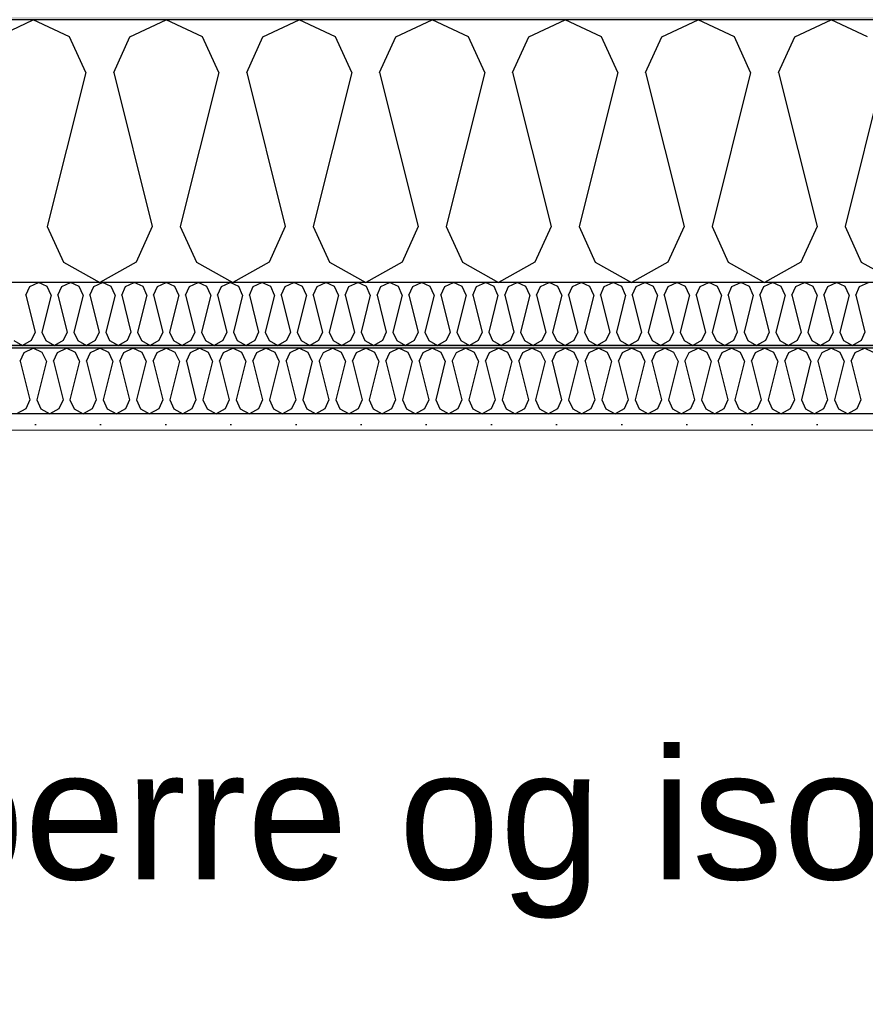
# Model space of a CAD drawing. Header units: millimetres. Extents: x -8544 to 51179, y -2070 to 13050.
# Tile 37 of 168: x -1337 to -688, y 9990 to 10746. Entities that reach past the tile are written whole.
import ezdxf

# ---------------------------------------------------------------- set-up
doc = ezdxf.new("R2010")
doc.units = ezdxf.units.MM
doc.header["$LTSCALE"] = 0.5
doc.header["$MEASUREMENT"] = 0
doc.linetypes.add('PLINE', pattern=[0])
doc.layers.add('236- Innvendig kledning og overflate(Nye konstruksjoner)', color=7, linetype='Continuous', lineweight=0)
for name, color, linetype in [('256- Faste himlinger og overflatebehandling (Skravur)(Nye konstruksjoner)', 7, 'Continuous'), ('256- Faste himlinger og overflatebehandling(Nye konstruksjoner)', 7, 'Continuous'), ('261- Primærkonstruksjon (tak)', 7, 'Continuous'), ('261- Primærkonstruksjon (tak) (Skravur)', 7, 'Continuous'), ('262- Taktekking (Skravur)(Nye konstruksjoner)', 7, 'Continuous'), ('832- Tekst bygning(Nye konstruksjoner)', 7, 'Continuous')]:
    doc.layers.add(name, color=color, linetype=linetype)
doc.styles.add('GENERATED_STYLE_2', font='arial.ttf')
doc.dimstyles.new('GENERATED_STYLE__2', dxfattribs={"dimtxt": 0.18, "dimasz": 182.4, "dimexe": 0.18, "dimexo": 0.0625, "dimgap": 0, "dimtad": 0, "dimtih": 1, "dimtoh": 1, "dimdec": 4, "dimzin": 0, "dimdsep": 46, "dimcen": 0.09, "dimadec": 0, "dimazin": 0, "dimtfac": 1, "dimtdec": 4, "dimtmove": 0, "dimatfit": 3, "dimldrblk": 'ARROWHEAD_5', "dimfxl": 1, "dimtolj": 1, "dimtzin": 0, "dimarcsym": 0})

# ---------------------------------------------------------------- blocks, each defined once
blk = doc.blocks.new('*X3')
at = {"layer": '261- Primærkonstruksjon (tak) (Skravur)', "linetype": 'PLINE'}
for p, q in [((-1354.45, 10733.26), (-1326.58, 10746.45)), ((-1298.72, 10733.26), (-1326.58, 10746.45)), ((-1252.41, 10733.26), (-1224.54, 10746.45)), ((-1196.67, 10733.26), (-1224.54, 10746.45)), ((-1150.36, 10733.26), (-1122.49, 10746.45)), ((-1094.63, 10733.26), (-1122.49, 10746.45)), ((-1048.32, 10733.26), (-1020.45, 10746.45)), ((-992.58, 10733.26), (-1020.45, 10746.45)), ((-946.27, 10733.26), (-918.4, 10746.45)), ((-890.54, 10733.26), (-918.4, 10746.45)), ((-844.23, 10733.26), (-816.36, 10746.45)), ((-788.49, 10733.26), (-816.36, 10746.45)), ((-742.18, 10733.26), (-714.31, 10746.45)), ((-686.45, 10733.26), (-714.31, 10746.45)), ((-1286.28, 10705.94), (-1298.72, 10733.26)), ((-1264.84, 10705.94), (-1252.41, 10733.26)), ((-1184.24, 10705.94), (-1196.67, 10733.26)), ((-1162.8, 10705.94), (-1150.36, 10733.26)), ((-1082.19, 10705.94), (-1094.63, 10733.26)), ((-1060.75, 10705.94), (-1048.32, 10733.26)), ((-980.15, 10705.94), (-992.58, 10733.26)), ((-958.71, 10705.94), (-946.27, 10733.26)), ((-878.1, 10705.94), (-890.54, 10733.26)), ((-856.66, 10705.94), (-844.23, 10733.26)), ((-776.06, 10705.94), (-788.49, 10733.26)), ((-754.62, 10705.94), (-742.18, 10733.26)), ((-1286.28, 10705.94), (-1315.87, 10587.6)), ((-1264.84, 10705.94), (-1235.26, 10587.6)), ((-1184.24, 10705.94), (-1213.82, 10587.6)), ((-1162.8, 10705.94), (-1133.21, 10587.6)), ((-1082.19, 10705.94), (-1111.78, 10587.6)), ((-1060.75, 10705.94), (-1031.17, 10587.6)), ((-980.15, 10705.94), (-1009.73, 10587.6)), ((-958.71, 10705.94), (-929.12, 10587.6)), ((-878.1, 10705.94), (-907.69, 10587.6)), ((-856.66, 10705.94), (-827.08, 10587.6)), ((-776.06, 10705.94), (-805.64, 10587.6)), ((-754.62, 10705.94), (-725.03, 10587.6)), ((-674.01, 10705.94), (-703.6, 10587.6)), ((-1315.87, 10587.6), (-1303.43, 10560.28)), ((-1235.26, 10587.6), (-1247.69, 10560.28)), ((-1213.82, 10587.6), (-1201.38, 10560.28)), ((-1133.21, 10587.6), (-1145.65, 10560.28)), ((-1111.78, 10587.6), (-1099.34, 10560.28)), ((-1031.17, 10587.6), (-1043.6, 10560.28)), ((-1009.73, 10587.6), (-997.29, 10560.28)), ((-929.12, 10587.6), (-941.56, 10560.28)), ((-907.69, 10587.6), (-895.25, 10560.28)), ((-827.08, 10587.6), (-839.51, 10560.28)), ((-805.64, 10587.6), (-793.2, 10560.28)), ((-725.03, 10587.6), (-737.47, 10560.28)), ((-703.6, 10587.6), (-691.16, 10560.28)), ((-1303.43, 10560.28), (-1275.56, 10544.72)), ((-1247.69, 10560.28), (-1275.56, 10544.72)), ((-1201.38, 10560.28), (-1173.52, 10544.72)), ((-1145.65, 10560.28), (-1173.52, 10544.72)), ((-1099.34, 10560.28), (-1071.47, 10544.72)), ((-1043.6, 10560.28), (-1071.47, 10544.72)), ((-997.29, 10560.28), (-969.43, 10544.72)), ((-941.56, 10560.28), (-969.43, 10544.72)), ((-895.25, 10560.28), (-867.38, 10544.72)), ((-839.51, 10560.28), (-867.38, 10544.72)), ((-793.2, 10560.28), (-765.34, 10544.72)), ((-737.47, 10560.28), (-765.34, 10544.72)), ((-691.16, 10560.28), (-663.29, 10544.72))]:
    blk.add_line(p, q, dxfattribs=at)
blk = doc.blocks.new('*X66')
at = {"layer": '256- Faste himlinger og overflatebehandling (Skravur)(Nye konstruksjoner)', "linetype": 'PLINE'}
for p, q in [((-1332.18, 10535), (-1329.19, 10541.56)), ((-1329.19, 10541.56), (-1322.5, 10544.72)), ((-1315.81, 10541.56), (-1322.5, 10544.72)), ((-1312.83, 10535), (-1315.81, 10541.56)), ((-1307.68, 10535), (-1304.7, 10541.56)), ((-1304.7, 10541.56), (-1298.01, 10544.72)), ((-1291.32, 10541.56), (-1298.01, 10544.72)), ((-1288.34, 10535), (-1291.32, 10541.56)), ((-1283.19, 10535), (-1280.21, 10541.56)), ((-1280.21, 10541.56), (-1273.52, 10544.72)), ((-1266.83, 10541.56), (-1273.52, 10544.72)), ((-1263.85, 10535), (-1266.83, 10541.56)), ((-1258.7, 10535), (-1255.72, 10541.56)), ((-1255.72, 10541.56), (-1249.03, 10544.72)), ((-1242.34, 10541.56), (-1249.03, 10544.72)), ((-1239.36, 10535), (-1242.34, 10541.56)), ((-1234.21, 10535), (-1231.23, 10541.56)), ((-1231.23, 10541.56), (-1224.54, 10544.72)), ((-1217.85, 10541.56), (-1224.54, 10544.72)), ((-1214.87, 10535), (-1217.85, 10541.56)), ((-1209.72, 10535), (-1206.74, 10541.56)), ((-1206.74, 10541.56), (-1200.05, 10544.72)), ((-1193.36, 10541.56), (-1200.05, 10544.72)), ((-1190.38, 10535), (-1193.36, 10541.56)), ((-1185.23, 10535), (-1182.25, 10541.56)), ((-1182.25, 10541.56), (-1175.56, 10544.72)), ((-1168.87, 10541.56), (-1175.56, 10544.72)), ((-1165.89, 10535), (-1168.87, 10541.56)), ((-1160.74, 10535), (-1157.76, 10541.56)), ((-1157.76, 10541.56), (-1151.07, 10544.72)), ((-1144.38, 10541.56), (-1151.07, 10544.72)), ((-1141.39, 10535), (-1144.38, 10541.56)), ((-1136.25, 10535), (-1133.26, 10541.56)), ((-1133.26, 10541.56), (-1126.58, 10544.72)), ((-1119.89, 10541.56), (-1126.58, 10544.72)), ((-1116.9, 10535), (-1119.89, 10541.56)), ((-1111.76, 10535), (-1108.77, 10541.56)), ((-1108.77, 10541.56), (-1102.09, 10544.72)), ((-1095.4, 10541.56), (-1102.09, 10544.72)), ((-1092.41, 10535), (-1095.4, 10541.56)), ((-1087.27, 10535), (-1084.28, 10541.56)), ((-1084.28, 10541.56), (-1077.59, 10544.72)), ((-1070.91, 10541.56), (-1077.59, 10544.72)), ((-1067.92, 10535), (-1070.91, 10541.56)), ((-1062.78, 10535), (-1059.79, 10541.56)), ((-1059.79, 10541.56), (-1053.1, 10544.72)), ((-1046.42, 10541.56), (-1053.1, 10544.72)), ((-1043.43, 10535), (-1046.42, 10541.56)), ((-1038.29, 10535), (-1035.3, 10541.56)), ((-1035.3, 10541.56), (-1028.61, 10544.72)), ((-1021.93, 10541.56), (-1028.61, 10544.72)), ((-1018.94, 10535), (-1021.93, 10541.56)), ((-1013.8, 10535), (-1010.81, 10541.56)), ((-1010.81, 10541.56), (-1004.12, 10544.72)), ((-997.43, 10541.56), (-1004.12, 10544.72)), ((-994.45, 10535), (-997.43, 10541.56)), ((-989.3, 10535), (-986.32, 10541.56)), ((-986.32, 10541.56), (-979.63, 10544.72)), ((-972.94, 10541.56), (-979.63, 10544.72)), ((-969.96, 10535), (-972.94, 10541.56)), ((-964.81, 10535), (-961.83, 10541.56)), ((-961.83, 10541.56), (-955.14, 10544.72)), ((-948.45, 10541.56), (-955.14, 10544.72)), ((-945.47, 10535), (-948.45, 10541.56)), ((-940.32, 10535), (-937.34, 10541.56)), ((-937.34, 10541.56), (-930.65, 10544.72)), ((-923.96, 10541.56), (-930.65, 10544.72)), ((-920.98, 10535), (-923.96, 10541.56)), ((-915.83, 10535), (-912.85, 10541.56)), ((-912.85, 10541.56), (-906.16, 10544.72)), ((-899.47, 10541.56), (-906.16, 10544.72)), ((-896.49, 10535), (-899.47, 10541.56)), ((-891.34, 10535), (-888.36, 10541.56)), ((-888.36, 10541.56), (-881.67, 10544.72)), ((-874.98, 10541.56), (-881.67, 10544.72)), ((-872, 10535), (-874.98, 10541.56)), ((-866.85, 10535), (-863.87, 10541.56)), ((-863.87, 10541.56), (-857.18, 10544.72)), ((-850.49, 10541.56), (-857.18, 10544.72)), ((-847.51, 10535), (-850.49, 10541.56)), ((-842.36, 10535), (-839.38, 10541.56)), ((-839.38, 10541.56), (-832.69, 10544.72)), ((-826, 10541.56), (-832.69, 10544.72)), ((-823.01, 10535), (-826, 10541.56)), ((-817.87, 10535), (-814.88, 10541.56)), ((-814.88, 10541.56), (-808.2, 10544.72)), ((-801.51, 10541.56), (-808.2, 10544.72)), ((-798.52, 10535), (-801.51, 10541.56)), ((-793.38, 10535), (-790.39, 10541.56)), ((-790.39, 10541.56), (-783.71, 10544.72)), ((-777.02, 10541.56), (-783.71, 10544.72)), ((-774.03, 10535), (-777.02, 10541.56)), ((-768.89, 10535), (-765.9, 10541.56)), ((-765.9, 10541.56), (-759.21, 10544.72)), ((-752.53, 10541.56), (-759.21, 10544.72)), ((-749.54, 10535), (-752.53, 10541.56)), ((-744.4, 10535), (-741.41, 10541.56)), ((-741.41, 10541.56), (-734.72, 10544.72)), ((-728.04, 10541.56), (-734.72, 10544.72)), ((-725.05, 10535), (-728.04, 10541.56)), ((-719.91, 10535), (-716.92, 10541.56)), ((-716.92, 10541.56), (-710.23, 10544.72)), ((-703.54, 10541.56), (-710.23, 10544.72)), ((-700.56, 10535), (-703.54, 10541.56)), ((-695.41, 10535), (-692.43, 10541.56)), ((-692.43, 10541.56), (-685.74, 10544.72)), ((-1332.18, 10535), (-1325.08, 10506.6)), ((-1312.83, 10535), (-1319.93, 10506.6)), ((-1307.68, 10535), (-1300.58, 10506.6)), ((-1288.34, 10535), (-1295.44, 10506.6)), ((-1283.19, 10535), (-1276.09, 10506.6)), ((-1263.85, 10535), (-1270.95, 10506.6)), ((-1258.7, 10535), (-1251.6, 10506.6)), ((-1239.36, 10535), (-1246.46, 10506.6)), ((-1234.21, 10535), (-1227.11, 10506.6)), ((-1214.87, 10535), (-1221.97, 10506.6)), ((-1209.72, 10535), (-1202.62, 10506.6)), ((-1190.38, 10535), (-1197.48, 10506.6)), ((-1185.23, 10535), (-1178.13, 10506.6)), ((-1165.89, 10535), (-1172.99, 10506.6)), ((-1160.74, 10535), (-1153.64, 10506.6)), ((-1141.39, 10535), (-1148.49, 10506.6)), ((-1136.25, 10535), (-1129.15, 10506.6)), ((-1116.9, 10535), (-1124, 10506.6)), ((-1111.76, 10535), (-1104.66, 10506.6)), ((-1092.41, 10535), (-1099.51, 10506.6)), ((-1087.27, 10535), (-1080.17, 10506.6)), ((-1067.92, 10535), (-1075.02, 10506.6)), ((-1062.78, 10535), (-1055.68, 10506.6)), ((-1043.43, 10535), (-1050.53, 10506.6)), ((-1038.29, 10535), (-1031.19, 10506.6)), ((-1018.94, 10535), (-1026.04, 10506.6)), ((-1013.8, 10535), (-1006.7, 10506.6)), ((-994.45, 10535), (-1001.55, 10506.6)), ((-989.3, 10535), (-982.2, 10506.6)), ((-969.96, 10535), (-977.06, 10506.6)), ((-964.81, 10535), (-957.71, 10506.6)), ((-945.47, 10535), (-952.57, 10506.6)), ((-940.32, 10535), (-933.22, 10506.6)), ((-920.98, 10535), (-928.08, 10506.6)), ((-915.83, 10535), (-908.73, 10506.6)), ((-896.49, 10535), (-903.59, 10506.6)), ((-891.34, 10535), (-884.24, 10506.6)), ((-872, 10535), (-879.1, 10506.6)), ((-866.85, 10535), (-859.75, 10506.6)), ((-847.51, 10535), (-854.61, 10506.6)), ((-842.36, 10535), (-835.26, 10506.6)), ((-823.01, 10535), (-830.11, 10506.6)), ((-817.87, 10535), (-810.77, 10506.6)), ((-798.52, 10535), (-805.62, 10506.6)), ((-793.38, 10535), (-786.28, 10506.6)), ((-774.03, 10535), (-781.13, 10506.6)), ((-768.89, 10535), (-761.79, 10506.6)), ((-749.54, 10535), (-756.64, 10506.6)), ((-744.4, 10535), (-737.3, 10506.6)), ((-725.05, 10535), (-732.15, 10506.6)), ((-719.91, 10535), (-712.81, 10506.6)), ((-700.56, 10535), (-707.66, 10506.6)), ((-695.41, 10535), (-688.31, 10506.6)), ((-1325.08, 10506.6), (-1328.06, 10500.04)), ((-1319.93, 10506.6), (-1316.95, 10500.04)), ((-1300.58, 10506.6), (-1303.57, 10500.04)), ((-1295.44, 10506.6), (-1292.45, 10500.04)), ((-1276.09, 10506.6), (-1279.08, 10500.04)), ((-1270.95, 10506.6), (-1267.96, 10500.04)), ((-1251.6, 10506.6), (-1254.59, 10500.04)), ((-1246.46, 10506.6), (-1243.47, 10500.04)), ((-1227.11, 10506.6), (-1230.1, 10500.04)), ((-1221.97, 10506.6), (-1218.98, 10500.04)), ((-1202.62, 10506.6), (-1205.61, 10500.04)), ((-1197.48, 10506.6), (-1194.49, 10500.04)), ((-1178.13, 10506.6), (-1181.12, 10500.04)), ((-1172.99, 10506.6), (-1170, 10500.04)), ((-1153.64, 10506.6), (-1156.62, 10500.04)), ((-1148.49, 10506.6), (-1145.51, 10500.04)), ((-1129.15, 10506.6), (-1132.13, 10500.04)), ((-1124, 10506.6), (-1121.02, 10500.04)), ((-1104.66, 10506.6), (-1107.64, 10500.04)), ((-1099.51, 10506.6), (-1096.53, 10500.04)), ((-1080.17, 10506.6), (-1083.15, 10500.04)), ((-1075.02, 10506.6), (-1072.04, 10500.04)), ((-1055.68, 10506.6), (-1058.66, 10500.04)), ((-1050.53, 10506.6), (-1047.55, 10500.04)), ((-1031.19, 10506.6), (-1034.17, 10500.04)), ((-1026.04, 10506.6), (-1023.06, 10500.04)), ((-1006.7, 10506.6), (-1009.68, 10500.04)), ((-1001.55, 10506.6), (-998.57, 10500.04)), ((-982.2, 10506.6), (-985.19, 10500.04)), ((-977.06, 10506.6), (-974.07, 10500.04)), ((-957.71, 10506.6), (-960.7, 10500.04)), ((-952.57, 10506.6), (-949.58, 10500.04)), ((-933.22, 10506.6), (-936.21, 10500.04)), ((-928.08, 10506.6), (-925.09, 10500.04)), ((-908.73, 10506.6), (-911.72, 10500.04)), ((-903.59, 10506.6), (-900.6, 10500.04)), ((-884.24, 10506.6), (-887.23, 10500.04)), ((-879.1, 10506.6), (-876.11, 10500.04)), ((-859.75, 10506.6), (-862.74, 10500.04)), ((-854.61, 10506.6), (-851.62, 10500.04)), ((-835.26, 10506.6), (-838.24, 10500.04)), ((-830.11, 10506.6), (-827.13, 10500.04)), ((-810.77, 10506.6), (-813.75, 10500.04)), ((-805.62, 10506.6), (-802.64, 10500.04)), ((-786.28, 10506.6), (-789.26, 10500.04)), ((-781.13, 10506.6), (-778.15, 10500.04)), ((-761.79, 10506.6), (-764.77, 10500.04)), ((-756.64, 10506.6), (-753.66, 10500.04)), ((-737.3, 10506.6), (-740.28, 10500.04)), ((-732.15, 10506.6), (-729.17, 10500.04)), ((-712.81, 10506.6), (-715.79, 10500.04)), ((-707.66, 10506.6), (-704.68, 10500.04)), ((-688.31, 10506.6), (-691.3, 10500.04)), ((-1341.44, 10500.04), (-1334.75, 10496.31)), ((-1328.06, 10500.04), (-1334.75, 10496.31)), ((-1316.95, 10500.04), (-1310.26, 10496.31)), ((-1303.57, 10500.04), (-1310.26, 10496.31)), ((-1292.45, 10500.04), (-1285.77, 10496.31)), ((-1279.08, 10500.04), (-1285.77, 10496.31)), ((-1267.96, 10500.04), (-1261.28, 10496.31)), ((-1254.59, 10500.04), (-1261.28, 10496.31)), ((-1243.47, 10500.04), (-1236.79, 10496.31)), ((-1230.1, 10500.04), (-1236.79, 10496.31)), ((-1218.98, 10500.04), (-1212.29, 10496.31)), ((-1205.61, 10500.04), (-1212.29, 10496.31)), ((-1194.49, 10500.04), (-1187.8, 10496.31)), ((-1181.12, 10500.04), (-1187.8, 10496.31)), ((-1170, 10500.04), (-1163.31, 10496.31)), ((-1156.62, 10500.04), (-1163.31, 10496.31)), ((-1145.51, 10500.04), (-1138.82, 10496.31)), ((-1132.13, 10500.04), (-1138.82, 10496.31)), ((-1121.02, 10500.04), (-1114.33, 10496.31)), ((-1107.64, 10500.04), (-1114.33, 10496.31)), ((-1096.53, 10500.04), (-1089.84, 10496.31)), ((-1083.15, 10500.04), (-1089.84, 10496.31)), ((-1072.04, 10500.04), (-1065.35, 10496.31)), ((-1058.66, 10500.04), (-1065.35, 10496.31)), ((-1047.55, 10500.04), (-1040.86, 10496.31)), ((-1034.17, 10500.04), (-1040.86, 10496.31)), ((-1023.06, 10500.04), (-1016.37, 10496.31)), ((-1009.68, 10500.04), (-1016.37, 10496.31)), ((-998.57, 10500.04), (-991.88, 10496.31)), ((-985.19, 10500.04), (-991.88, 10496.31)), ((-974.07, 10500.04), (-967.39, 10496.31)), ((-960.7, 10500.04), (-967.39, 10496.31)), ((-949.58, 10500.04), (-942.9, 10496.31)), ((-936.21, 10500.04), (-942.9, 10496.31)), ((-925.09, 10500.04), (-918.4, 10496.31)), ((-911.72, 10500.04), (-918.4, 10496.31)), ((-900.6, 10500.04), (-893.91, 10496.31)), ((-887.23, 10500.04), (-893.91, 10496.31)), ((-876.11, 10500.04), (-869.42, 10496.31)), ((-862.74, 10500.04), (-869.42, 10496.31)), ((-851.62, 10500.04), (-844.93, 10496.31)), ((-838.24, 10500.04), (-844.93, 10496.31)), ((-827.13, 10500.04), (-820.44, 10496.31)), ((-813.75, 10500.04), (-820.44, 10496.31)), ((-802.64, 10500.04), (-795.95, 10496.31)), ((-789.26, 10500.04), (-795.95, 10496.31)), ((-778.15, 10500.04), (-771.46, 10496.31)), ((-764.77, 10500.04), (-771.46, 10496.31)), ((-753.66, 10500.04), (-746.97, 10496.31)), ((-740.28, 10500.04), (-746.97, 10496.31)), ((-729.17, 10500.04), (-722.48, 10496.31)), ((-715.79, 10500.04), (-722.48, 10496.31)), ((-704.68, 10500.04), (-697.99, 10496.31)), ((-691.3, 10500.04), (-697.99, 10496.31))]:
    blk.add_line(p, q, dxfattribs=at)
blk = doc.blocks.new('*X67')
at = {"layer": '256- Faste himlinger og overflatebehandling (Skravur)(Nye konstruksjoner)', "linetype": 'PLINE'}
for p, q in [((-1333.55, 10491), (-1326.58, 10494.29)), ((-1319.62, 10491), (-1326.58, 10494.29)), ((-1308.04, 10491), (-1301.07, 10494.29)), ((-1294.11, 10491), (-1301.07, 10494.29)), ((-1282.53, 10491), (-1275.56, 10494.29)), ((-1268.6, 10491), (-1275.56, 10494.29)), ((-1257.02, 10491), (-1250.05, 10494.29)), ((-1243.08, 10491), (-1250.05, 10494.29)), ((-1231.51, 10491), (-1224.54, 10494.29)), ((-1217.57, 10491), (-1224.54, 10494.29)), ((-1206, 10491), (-1199.03, 10494.29)), ((-1192.06, 10491), (-1199.03, 10494.29)), ((-1180.48, 10491), (-1173.52, 10494.29)), ((-1166.55, 10491), (-1173.52, 10494.29)), ((-1154.97, 10491), (-1148.01, 10494.29)), ((-1141.04, 10491), (-1148.01, 10494.29)), ((-1129.46, 10491), (-1122.49, 10494.29)), ((-1115.53, 10491), (-1122.49, 10494.29)), ((-1103.95, 10491), (-1096.98, 10494.29)), ((-1090.02, 10491), (-1096.98, 10494.29)), ((-1078.44, 10491), (-1071.47, 10494.29)), ((-1064.51, 10491), (-1071.47, 10494.29)), ((-1052.93, 10491), (-1045.96, 10494.29)), ((-1038.99, 10491), (-1045.96, 10494.29)), ((-1027.42, 10491), (-1020.45, 10494.29)), ((-1013.48, 10491), (-1020.45, 10494.29)), ((-1001.91, 10491), (-994.94, 10494.29)), ((-987.97, 10491), (-994.94, 10494.29)), ((-976.39, 10491), (-969.43, 10494.29)), ((-962.46, 10491), (-969.43, 10494.29)), ((-950.88, 10491), (-943.92, 10494.29)), ((-936.95, 10491), (-943.92, 10494.29)), ((-925.37, 10491), (-918.4, 10494.29)), ((-911.44, 10491), (-918.4, 10494.29)), ((-899.86, 10491), (-892.89, 10494.29)), ((-885.93, 10491), (-892.89, 10494.29)), ((-874.35, 10491), (-867.38, 10494.29)), ((-860.42, 10491), (-867.38, 10494.29)), ((-848.84, 10491), (-841.87, 10494.29)), ((-834.9, 10491), (-841.87, 10494.29)), ((-823.33, 10491), (-816.36, 10494.29)), ((-809.39, 10491), (-816.36, 10494.29)), ((-797.82, 10491), (-790.85, 10494.29)), ((-783.88, 10491), (-790.85, 10494.29)), ((-772.3, 10491), (-765.34, 10494.29)), ((-758.37, 10491), (-765.34, 10494.29)), ((-746.79, 10491), (-739.83, 10494.29)), ((-732.86, 10491), (-739.83, 10494.29)), ((-721.28, 10491), (-714.31, 10494.29)), ((-707.35, 10491), (-714.31, 10494.29)), ((-695.77, 10491), (-688.8, 10494.29)), ((-681.84, 10491), (-688.8, 10494.29)), ((-1336.66, 10484.16), (-1333.55, 10491)), ((-1316.51, 10484.16), (-1319.62, 10491)), ((-1311.15, 10484.16), (-1308.04, 10491)), ((-1291, 10484.16), (-1294.11, 10491)), ((-1285.64, 10484.16), (-1282.53, 10491)), ((-1265.49, 10484.16), (-1268.6, 10491)), ((-1260.13, 10484.16), (-1257.02, 10491)), ((-1239.98, 10484.16), (-1243.08, 10491)), ((-1234.62, 10484.16), (-1231.51, 10491)), ((-1214.46, 10484.16), (-1217.57, 10491)), ((-1209.1, 10484.16), (-1206, 10491)), ((-1188.95, 10484.16), (-1192.06, 10491)), ((-1183.59, 10484.16), (-1180.48, 10491)), ((-1163.44, 10484.16), (-1166.55, 10491)), ((-1158.08, 10484.16), (-1154.97, 10491)), ((-1137.93, 10484.16), (-1141.04, 10491)), ((-1132.57, 10484.16), (-1129.46, 10491)), ((-1112.42, 10484.16), (-1115.53, 10491)), ((-1107.06, 10484.16), (-1103.95, 10491)), ((-1086.91, 10484.16), (-1090.02, 10491)), ((-1081.55, 10484.16), (-1078.44, 10491)), ((-1061.4, 10484.16), (-1064.51, 10491)), ((-1056.04, 10484.16), (-1052.93, 10491)), ((-1035.89, 10484.16), (-1038.99, 10491)), ((-1030.53, 10484.16), (-1027.42, 10491)), ((-1010.37, 10484.16), (-1013.48, 10491)), ((-1005.01, 10484.16), (-1001.91, 10491)), ((-984.86, 10484.16), (-987.97, 10491)), ((-979.5, 10484.16), (-976.39, 10491)), ((-959.35, 10484.16), (-962.46, 10491)), ((-953.99, 10484.16), (-950.88, 10491)), ((-933.84, 10484.16), (-936.95, 10491)), ((-928.48, 10484.16), (-925.37, 10491)), ((-908.33, 10484.16), (-911.44, 10491)), ((-902.97, 10484.16), (-899.86, 10491)), ((-882.82, 10484.16), (-885.93, 10491)), ((-877.46, 10484.16), (-874.35, 10491)), ((-857.31, 10484.16), (-860.42, 10491)), ((-851.95, 10484.16), (-848.84, 10491)), ((-831.8, 10484.16), (-834.9, 10491)), ((-826.44, 10484.16), (-823.33, 10491)), ((-806.28, 10484.16), (-809.39, 10491)), ((-800.92, 10484.16), (-797.82, 10491)), ((-780.77, 10484.16), (-783.88, 10491)), ((-775.41, 10484.16), (-772.3, 10491)), ((-755.26, 10484.16), (-758.37, 10491)), ((-749.9, 10484.16), (-746.79, 10491)), ((-729.75, 10484.16), (-732.86, 10491)), ((-724.39, 10484.16), (-721.28, 10491)), ((-704.24, 10484.16), (-707.35, 10491)), ((-698.88, 10484.16), (-695.77, 10491)), ((-1336.66, 10484.16), (-1329.26, 10454.58)), ((-1316.51, 10484.16), (-1323.9, 10454.58)), ((-1311.15, 10484.16), (-1303.75, 10454.58)), ((-1291, 10484.16), (-1298.39, 10454.58)), ((-1285.64, 10484.16), (-1278.24, 10454.58)), ((-1265.49, 10484.16), (-1272.88, 10454.58)), ((-1260.13, 10484.16), (-1252.73, 10454.58)), ((-1239.98, 10484.16), (-1247.37, 10454.58)), ((-1234.62, 10484.16), (-1227.22, 10454.58)), ((-1214.46, 10484.16), (-1221.86, 10454.58)), ((-1209.1, 10484.16), (-1201.71, 10454.58)), ((-1188.95, 10484.16), (-1196.35, 10454.58)), ((-1183.59, 10484.16), (-1176.2, 10454.58)), ((-1163.44, 10484.16), (-1170.84, 10454.58)), ((-1158.08, 10484.16), (-1150.69, 10454.58)), ((-1137.93, 10484.16), (-1145.33, 10454.58)), ((-1132.57, 10484.16), (-1125.17, 10454.58)), ((-1112.42, 10484.16), (-1119.81, 10454.58)), ((-1107.06, 10484.16), (-1099.66, 10454.58)), ((-1086.91, 10484.16), (-1094.3, 10454.58)), ((-1081.55, 10484.16), (-1074.15, 10454.58)), ((-1061.4, 10484.16), (-1068.79, 10454.58)), ((-1056.04, 10484.16), (-1048.64, 10454.58)), ((-1035.89, 10484.16), (-1043.28, 10454.58)), ((-1030.53, 10484.16), (-1023.13, 10454.58)), ((-1010.37, 10484.16), (-1017.77, 10454.58)), ((-1005.01, 10484.16), (-997.62, 10454.58)), ((-984.86, 10484.16), (-992.26, 10454.58)), ((-979.5, 10484.16), (-972.11, 10454.58)), ((-959.35, 10484.16), (-966.75, 10454.58)), ((-953.99, 10484.16), (-946.6, 10454.58)), ((-933.84, 10484.16), (-941.24, 10454.58)), ((-928.48, 10484.16), (-921.08, 10454.58)), ((-908.33, 10484.16), (-915.72, 10454.58)), ((-902.97, 10484.16), (-895.57, 10454.58)), ((-882.82, 10484.16), (-890.21, 10454.58)), ((-877.46, 10484.16), (-870.06, 10454.58)), ((-857.31, 10484.16), (-864.7, 10454.58)), ((-851.95, 10484.16), (-844.55, 10454.58)), ((-831.8, 10484.16), (-839.19, 10454.58)), ((-826.44, 10484.16), (-819.04, 10454.58)), ((-806.28, 10484.16), (-813.68, 10454.58)), ((-800.92, 10484.16), (-793.53, 10454.58)), ((-780.77, 10484.16), (-788.17, 10454.58)), ((-775.41, 10484.16), (-768.02, 10454.58)), ((-755.26, 10484.16), (-762.66, 10454.58)), ((-749.9, 10484.16), (-742.51, 10454.58)), ((-729.75, 10484.16), (-737.15, 10454.58)), ((-724.39, 10484.16), (-716.99, 10454.58)), ((-704.24, 10484.16), (-711.63, 10454.58)), ((-698.88, 10484.16), (-691.48, 10454.58)), ((-1332.37, 10447.75), (-1339.34, 10443.86)), ((-1329.26, 10454.58), (-1332.37, 10447.75)), ((-1323.9, 10454.58), (-1320.8, 10447.75)), ((-1320.8, 10447.75), (-1313.83, 10443.86)), ((-1306.86, 10447.75), (-1313.83, 10443.86)), ((-1303.75, 10454.58), (-1306.86, 10447.75)), ((-1298.39, 10454.58), (-1295.28, 10447.75)), ((-1295.28, 10447.75), (-1288.32, 10443.86)), ((-1281.35, 10447.75), (-1288.32, 10443.86)), ((-1278.24, 10454.58), (-1281.35, 10447.75)), ((-1272.88, 10454.58), (-1269.77, 10447.75)), ((-1269.77, 10447.75), (-1262.81, 10443.86)), ((-1255.84, 10447.75), (-1262.81, 10443.86)), ((-1252.73, 10454.58), (-1255.84, 10447.75)), ((-1247.37, 10454.58), (-1244.26, 10447.75)), ((-1244.26, 10447.75), (-1237.3, 10443.86)), ((-1230.33, 10447.75), (-1237.3, 10443.86)), ((-1227.22, 10454.58), (-1230.33, 10447.75)), ((-1221.86, 10454.58), (-1218.75, 10447.75)), ((-1218.75, 10447.75), (-1211.78, 10443.86)), ((-1204.82, 10447.75), (-1211.78, 10443.86)), ((-1201.71, 10454.58), (-1204.82, 10447.75)), ((-1196.35, 10454.58), (-1193.24, 10447.75)), ((-1193.24, 10447.75), (-1186.27, 10443.86)), ((-1179.31, 10447.75), (-1186.27, 10443.86)), ((-1176.2, 10454.58), (-1179.31, 10447.75)), ((-1170.84, 10454.58), (-1167.73, 10447.75)), ((-1167.73, 10447.75), (-1160.76, 10443.86)), ((-1153.79, 10447.75), (-1160.76, 10443.86)), ((-1150.69, 10454.58), (-1153.79, 10447.75)), ((-1145.33, 10454.58), (-1142.22, 10447.75)), ((-1142.22, 10447.75), (-1135.25, 10443.86)), ((-1128.28, 10447.75), (-1135.25, 10443.86)), ((-1125.17, 10454.58), (-1128.28, 10447.75)), ((-1119.81, 10454.58), (-1116.71, 10447.75)), ((-1116.71, 10447.75), (-1109.74, 10443.86)), ((-1102.77, 10447.75), (-1109.74, 10443.86)), ((-1099.66, 10454.58), (-1102.77, 10447.75)), ((-1094.3, 10454.58), (-1091.19, 10447.75)), ((-1091.19, 10447.75), (-1084.23, 10443.86)), ((-1077.26, 10447.75), (-1084.23, 10443.86)), ((-1074.15, 10454.58), (-1077.26, 10447.75)), ((-1068.79, 10454.58), (-1065.68, 10447.75)), ((-1065.68, 10447.75), (-1058.72, 10443.86)), ((-1051.75, 10447.75), (-1058.72, 10443.86)), ((-1048.64, 10454.58), (-1051.75, 10447.75)), ((-1043.28, 10454.58), (-1040.17, 10447.75)), ((-1040.17, 10447.75), (-1033.21, 10443.86)), ((-1026.24, 10447.75), (-1033.21, 10443.86)), ((-1023.13, 10454.58), (-1026.24, 10447.75)), ((-1017.77, 10454.58), (-1014.66, 10447.75)), ((-1014.66, 10447.75), (-1007.69, 10443.86)), ((-1000.73, 10447.75), (-1007.69, 10443.86)), ((-997.62, 10454.58), (-1000.73, 10447.75)), ((-992.26, 10454.58), (-989.15, 10447.75)), ((-989.15, 10447.75), (-982.18, 10443.86)), ((-975.22, 10447.75), (-982.18, 10443.86)), ((-972.11, 10454.58), (-975.22, 10447.75)), ((-966.75, 10454.58), (-963.64, 10447.75)), ((-963.64, 10447.75), (-956.67, 10443.86)), ((-949.7, 10447.75), (-956.67, 10443.86)), ((-946.6, 10454.58), (-949.7, 10447.75)), ((-941.24, 10454.58), (-938.13, 10447.75)), ((-938.13, 10447.75), (-931.16, 10443.86)), ((-924.19, 10447.75), (-931.16, 10443.86)), ((-921.08, 10454.58), (-924.19, 10447.75)), ((-915.72, 10454.58), (-912.62, 10447.75)), ((-912.62, 10447.75), (-905.65, 10443.86)), ((-898.68, 10447.75), (-905.65, 10443.86)), ((-895.57, 10454.58), (-898.68, 10447.75)), ((-890.21, 10454.58), (-887.1, 10447.75)), ((-887.1, 10447.75), (-880.14, 10443.86)), ((-873.17, 10447.75), (-880.14, 10443.86)), ((-870.06, 10454.58), (-873.17, 10447.75)), ((-864.7, 10454.58), (-861.59, 10447.75)), ((-861.59, 10447.75), (-854.63, 10443.86)), ((-847.66, 10447.75), (-854.63, 10443.86)), ((-844.55, 10454.58), (-847.66, 10447.75)), ((-839.19, 10454.58), (-836.08, 10447.75)), ((-836.08, 10447.75), (-829.12, 10443.86)), ((-822.15, 10447.75), (-829.12, 10443.86)), ((-819.04, 10454.58), (-822.15, 10447.75)), ((-813.68, 10454.58), (-810.57, 10447.75)), ((-810.57, 10447.75), (-803.6, 10443.86)), ((-796.64, 10447.75), (-803.6, 10443.86)), ((-793.53, 10454.58), (-796.64, 10447.75)), ((-788.17, 10454.58), (-785.06, 10447.75)), ((-785.06, 10447.75), (-778.09, 10443.86)), ((-771.13, 10447.75), (-778.09, 10443.86)), ((-768.02, 10454.58), (-771.13, 10447.75)), ((-762.66, 10454.58), (-759.55, 10447.75)), ((-759.55, 10447.75), (-752.58, 10443.86)), ((-745.61, 10447.75), (-752.58, 10443.86)), ((-742.51, 10454.58), (-745.61, 10447.75)), ((-737.15, 10454.58), (-734.04, 10447.75)), ((-734.04, 10447.75), (-727.07, 10443.86)), ((-720.1, 10447.75), (-727.07, 10443.86)), ((-716.99, 10454.58), (-720.1, 10447.75)), ((-711.63, 10454.58), (-708.53, 10447.75)), ((-708.53, 10447.75), (-701.56, 10443.86)), ((-694.59, 10447.75), (-701.56, 10443.86)), ((-691.48, 10454.58), (-694.59, 10447.75))]:
    blk.add_line(p, q, dxfattribs=at)
blk = doc.blocks.new('ARROWHEAD_5')
at = {"linetype": 'Continuous'}
blk.add_hatch(color=256, dxfattribs=at).paths.add_polyline_path([(-1, 0.2679), (0, 0), (-1, -0.2679)])
blk.add_line((0, 0), (-1, 0), dxfattribs=at)

msp = doc.modelspace()

# ---------------------------------------------------------------- hatches: boundary and pattern name
at = {"layer": '256- Faste himlinger og overflatebehandling (Skravur)(Nye konstruksjoner)', "linetype": 'Continuous'}
msp.add_hatch(color=256, dxfattribs=at).paths.add_polyline_path([(-2288.07, 10494.29), (-638.07, 10494.29), (-638.07, 10496.31), (-2288.07, 10496.31)])
h = msp.add_hatch(dxfattribs=at)
h.set_pattern_fill('Gips', color=256, style=0, pattern_type=2)
h.set_pattern_definition([(0, (0, 0), (0, 86.60254), [0, -50]), (0, (25, 43.3), (0, 86.60254), [0, -50])])
h.paths.add_polyline_path([(-2288.07, 10431.25), (-638.07, 10431.25), (-638.07, 10443.86), (-2288.07, 10443.86)])
at = {"layer": '262- Taktekking (Skravur)(Nye konstruksjoner)', "linetype": 'Continuous'}
h = msp.add_hatch(dxfattribs=at)
h.set_pattern_fill('Prikker_tett', color=256, style=0, pattern_type=2)
h.set_pattern_definition([(0, (0, 0), (0, 43.30127), [0, -25]), (0, (12.5, 21.65), (0, 43.30127), [0, -25])])
h.paths.add_polyline_path([(-2583.07, 10746.45), (12216.93, 10746.45), (12216.93, 10748.47), (-2583.07, 10748.47)])

# ---------------------------------------------------------------- linework, layer by layer
at = {"layer": '236- Innvendig kledning og overflate(Nye konstruksjoner)', "linetype": 'PLINE'}
msp.add_line((1116.93, 10431.25), (-2288.07, 10431.25), dxfattribs=at)
at = {"layer": '256- Faste himlinger og overflatebehandling(Nye konstruksjoner)', "linetype": 'PLINE'}
for p, q in [((1116.93, 10496.31), (-2288.07, 10496.31)), ((1116.93, 10494.29), (-2288.07, 10494.29)), ((1116.93, 10443.86), (-2288.07, 10443.86))]:
    msp.add_line(p, q, dxfattribs=at)
at = {"layer": '261- Primærkonstruksjon (tak)', "linetype": 'PLINE'}
msp.add_line((12166.93, 10746.45), (-2533.07, 10746.45), dxfattribs=at)
at = {"layer": '261- Primærkonstruksjon (tak)', "linetype": 'PLINE', "flags": 128}
msp.add_lwpolyline([(4721.93, 10544.72), (3686.93, 10544.72), (3486.93, 10544.72), (1316.93, 10544.72), (1311.93, 10544.72), (1116.93, 10544.72), (-2288.07, 10544.72)], dxfattribs=at)

# ---------------------------------------------------------------- block references
at = {"layer": '256- Faste himlinger og overflatebehandling(Nye konstruksjoner)'}
for name in ['*X66', '*X67']:
    msp.add_blockref(name, (0, 0), dxfattribs=at)
at = {"layer": '261- Primærkonstruksjon (tak)'}
msp.add_blockref('*X3', (0, 0), dxfattribs=at)

# ---------------------------------------------------------------- texts
at = {"layer": '832- Tekst bygning(Nye konstruksjoner)', "linetype": 'Continuous', "insert": (-2039.89, 10056.27), "char_height": 100, "attachment_point": 7, "style": 'GENERATED_STYLE_2'}
msp.add_mtext('\\A1;{\\pql;\\fArial|b0|i0|c0|p0;\\W1.000000;Ny dampsperre og isolering}', dxfattribs=at)

# ---------------------------------------------------------------- leaders
at = {"layer": '832- Tekst bygning(Nye konstruksjoner)', "linetype": 'PLINE', "annotation_type": 0, "has_hookline": 1, "hookline_direction": 0, "text_width": 1686.7}
msp.add_leader([(-2333.07, 10010.85), (-2039.89, 10056.27)], dimstyle='GENERATED_STYLE__2', dxfattribs=at)

doc.saveas('drawing.dxf')
